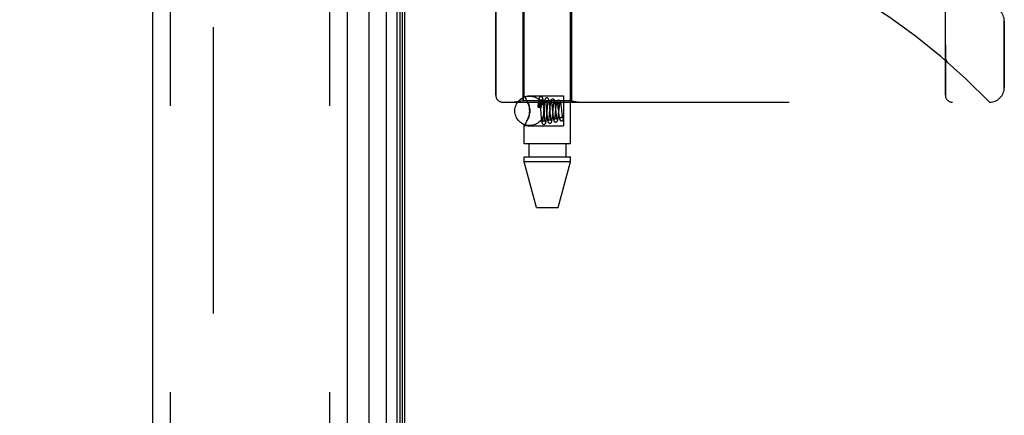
# Model space of a CAD drawing. Header units: inches. Extents: x 0 to 221, y 0 to 143.
# Tile 247 of 256: x 111.27 to 115.45, y 56.39 to 58.07. Entities that reach past the tile are written whole.
import ezdxf

# ---------------------------------------------------------------- set-up
doc = ezdxf.new("R2010")
doc.units = ezdxf.units.IN
doc.header["$LTSCALE"] = 12.142857
doc.header["$MEASUREMENT"] = 0
doc.linetypes.add('HIDDEN', pattern=[0.2, 0.1, -0.1])
doc.layers.get('0').update_dxf_attribs({"linetype": 'CONTINUOUS'})
for name, color, linetype in [('DEFAULT_2', 8, 'HIDDEN'), ('DIMENSIONS', 7, 'CONTINUOUS'), ('LEFTHAND_DOOR_ASSEMBLY', 7, 'CONTINUOUS'), ('RIGHTHAND_DOOR_ASSEMBLY', 7, 'CONTINUOUS')]:
    doc.layers.add(name, color=color, linetype=linetype)
doc.styles.get("Standard").update_dxf_attribs({"font": 'arial.ttf'})
doc.dimstyles.new('DIMSTYLE_1', dxfattribs={"dimtxt": 0.974026, "dimasz": 1.298701, "dimexe": 0.09, "dimexo": 0.07, "dimgap": 0.0375, "dimtad": 0, "dimtih": 1, "dimtoh": 1, "dimzin": 4, "dimdsep": 46, "dimtxsty": 'Standard', "dimblk": '_FILLED', "dimblk1": '_FILLED', "dimblk2": '_FILLED', "dimcen": 0.09, "dimadec": 3, "dimazin": 1, "dimtfac": 1, "dimtdec": 3, "dimtofl": 0, "dimtmove": 0, "dimatfit": 3, "dimldrblk": '_FILLED', "dimfxl": 0, "dimtolj": 1, "dimtzin": 4, "dimarcsym": 0})

# ---------------------------------------------------------------- blocks, each defined once
blk = doc.blocks.new('_FILLED')
at = {"color": 0, "linetype": 'ByBlock'}
blk.add_solid([(0, 0), (-1, 0.2), (-1, -0.2)], dxfattribs=at)
blk = doc.blocks.new('*D12')
at = {"layer": 'DIMENSIONS', "color": 2, "linetype": 'Continuous'}
for p, q in [((112.1014, 105.4456), (107.6322, 105.4456)), ((108.801, 105.4456), (108.801, 70.4196)), ((108.801, 33.4456), (108.801, 68.4716)), ((112.1124, 33.4456), (107.6322, 33.4456))]:
    blk.add_line(p, q, dxfattribs=at)
at = {"layer": 'DIMENSIONS', "color": 2, "linetype": 'Continuous', "xscale": 1.2987012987, "yscale": 1.2987012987, "zscale": 1.2987012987}
for p, rotation in [((108.801, 105.4456), 90), ((108.801, 33.4456), 270)]:
    blk.add_blockref('_FILLED', p, dxfattribs=dict(at, rotation=rotation))
at = {"layer": 'DIMENSIONS', "color": 2, "linetype": 'Continuous', "insert": (108.801, 69.9326), "char_height": 0.97403, "width": 3.40366, "attachment_point": 2, "line_spacing_factor": 0.9}
blk.add_mtext('72.00', dxfattribs=at)

msp = doc.modelspace()

# ---------------------------------------------------------------- linework, layer by layer
at = {"color": 3, "linetype": 'Continuous'}
msp.add_line((112.9065, 33.5496), (112.9065, 105.3416), dxfattribs=at)
at = {"layer": 'DEFAULT_2', "color": 8, "linetype": 'HIDDEN'}
msp.add_line((112.094, 104.18), (112.094, 34.7111), dxfattribs=at)
at = {"layer": 'LEFTHAND_DOOR_ASSEMBLY', "color": 8, "linetype": 'HIDDEN'}
for p, q in [((111.9115, 105.0606), (111.9115, 33.8306)), ((112.5865, 105.0606), (112.5865, 33.8306)), ((115.198, 57.7493), (115.198, 60.3918)), ((113.2918, 58.2706), (113.2918, 57.7493)), ((113.4075, 58.2706), (113.4075, 57.7246)), ((113.6135, 58.2706), (113.6135, 57.7246)), ((115.448, 57.7818), (115.448, 58.0631)), ((115.198, 57.9106), (115.198, 57.9061)), ((115.2081, 57.8882), (115.2083, 57.888)), ((113.3218, 57.7193), (115.3855, 57.7193)), ((113.4075, 57.7246), (113.37, 57.7193)), ((113.6135, 57.7246), (113.4075, 57.7246)), ((113.6135, 57.7246), (113.651, 57.7193))]:
    msp.add_line(p, q, dxfattribs=at)
for points in [[(115.198, 57.9104), (115.198, 57.91), (115.198, 57.9094), (115.198, 57.9088), (115.1981, 57.9082), (115.1981, 57.9076), (115.1982, 57.9069), (115.1983, 57.9063), (115.1984, 57.9057), (115.1985, 57.9051), (115.1986, 57.9045), (115.1988, 57.9039), (115.1989, 57.9033), (115.199, 57.9027), (115.1992, 57.9022), (115.1994, 57.9016), (115.1996, 57.901), (115.1998, 57.9004), (115.2, 57.8999)], [(115.2, 57.8999), (115.2002, 57.8993), (115.2005, 57.8987), (115.2007, 57.8981), (115.201, 57.8976), (115.2013, 57.897), (115.2016, 57.8965), (115.2018, 57.8959), (115.2022, 57.8954), (115.2025, 57.8949), (115.2028, 57.8943), (115.2031, 57.8938), (115.2035, 57.8933), (115.2038, 57.8928), (115.2042, 57.8924)], [(115.2083, 57.888), (115.2081, 57.8882), (115.2078, 57.8884), (115.2076, 57.8886), (115.2074, 57.8888), (115.2072, 57.8891), (115.2069, 57.8893), (115.2067, 57.8895), (115.2065, 57.8897), (115.2063, 57.8899), (115.2061, 57.8901), (115.2059, 57.8903), (115.2057, 57.8906), (115.2055, 57.8908), (115.2053, 57.891), (115.2051, 57.8912), (115.2049, 57.8914), (115.2047, 57.8917), (115.2046, 57.8919), (115.2044, 57.8921), (115.2042, 57.8924)]]:
    msp.add_lwpolyline(points, dxfattribs=at)
for centre, radius, start, end in [((113.3855, 55.7955), 2.7751, 43.8884, 90), ((115.3855, 58.0631), 0.0625, 0, 90), ((115.3855, 57.7818), 0.0625, 270, 360), ((113.3218, 57.7493), 0.03, 180, 270), ((115.228, 57.7493), 0.03, 180, 270)]:
    msp.add_arc(centre, radius, start, end, dxfattribs=at)
at = {"layer": 'RIGHTHAND_DOOR_ASSEMBLY', "color": 7, "linetype": 'Continuous'}
for p, q in [((112.7536, 105.0826), (112.7536, 33.8086)), ((112.8288, 33.7802), (112.8288, 105.111)), ((112.8722, 105.102), (112.8722, 33.7892)), ((112.8859, 105.0953), (112.8859, 33.7959)), ((112.8946, 105.0929), (112.8946, 33.7983))]:
    msp.add_line(p, q, dxfattribs=at)
at = {"layer": 'RIGHTHAND_DOOR_ASSEMBLY', "color": 3, "linetype": 'Continuous'}
for p, q in [((111.8365, 105.0606), (111.8365, 33.8306)), ((112.6615, 105.0606), (112.6615, 33.8306))]:
    msp.add_line(p, q, dxfattribs=at)
at = {"layer": 'RIGHTHAND_DOOR_ASSEMBLY', "color": 8, "linetype": 'HIDDEN'}
for p, q in [((111.9115, 105.0606), (111.9115, 33.8306)), ((112.5865, 105.0606), (112.5865, 33.8306)), ((113.4125, 57.744), (113.4125, 60.3906)), ((113.6085, 57.5426), (113.6085, 60.3906)), ((115.198, 60.3918), (115.198, 57.7493)), ((113.2918, 57.7493), (113.2918, 58.2706)), ((113.4075, 57.7246), (113.4075, 58.2706)), ((113.6135, 57.7246), (113.6135, 58.2706)), ((115.448, 58.0631), (115.448, 57.7818)), ((115.198, 57.9106), (115.198, 57.9061)), ((115.2081, 57.8882), (115.2083, 57.888)), ((113.4125, 57.744), (113.4285, 57.7461)), ((113.4125, 57.744), (113.4128, 57.7436)), ((113.4138, 57.7423), (113.4153, 57.7402)), ((113.4174, 57.7371), (113.4199, 57.7332)), ((113.4285, 57.7461), (113.5785, 57.7461)), ((113.5785, 57.7461), (113.5785, 57.6191)), ((113.3218, 57.7193), (115.3855, 57.7193)), ((113.4075, 57.7246), (113.37, 57.7193)), ((113.6135, 57.7246), (113.4075, 57.7246)), ((113.4256, 57.7228), (113.4285, 57.7165)), ((113.4717, 57.7073), (113.471, 57.6992)), ((113.4714, 57.6984), (113.4717, 57.7011)), ((113.4721, 57.7124), (113.4717, 57.7073)), ((113.4717, 57.7011), (113.4719, 57.7035)), ((113.4719, 57.7035), (113.4722, 57.7057)), ((113.4722, 57.7057), (113.4724, 57.7077)), ((113.4724, 57.7077), (113.4726, 57.7094)), ((113.4726, 57.7094), (113.4728, 57.7109)), ((113.4775, 57.7175), (113.4775, 57.7169)), ((113.4775, 57.7169), (113.4776, 57.7164)), ((113.4776, 57.7164), (113.4776, 57.7157)), ((113.4776, 57.7157), (113.4776, 57.715)), ((113.4776, 57.715), (113.4777, 57.7141)), ((113.4777, 57.7141), (113.4777, 57.7132)), ((113.4777, 57.7132), (113.4777, 57.7121)), ((113.4777, 57.7121), (113.4778, 57.711)), ((113.4778, 57.711), (113.4778, 57.7096)), ((113.4778, 57.7096), (113.4778, 57.7082)), ((113.4778, 57.7082), (113.4778, 57.7057)), ((113.4778, 57.7057), (113.4778, 57.7028)), ((113.4778, 57.7028), (113.4778, 57.6994)), ((113.4778, 57.6994), (113.4778, 57.6968)), ((113.4785, 57.6968), (113.4778, 57.6968)), ((113.4793, 57.7173), (113.4797, 57.7134)), ((113.4797, 57.7134), (113.4801, 57.7091)), ((113.4801, 57.7091), (113.4807, 57.702)), ((113.4807, 57.702), (113.4816, 57.6912)), ((113.486, 57.6991), (113.4864, 57.7045)), ((113.4864, 57.7045), (113.4868, 57.7088)), ((113.4868, 57.7088), (113.4871, 57.7129)), ((113.496, 57.6971), (113.4938, 57.6707)), ((113.4949, 57.7113), (113.4944, 57.7165)), ((113.4954, 57.7058), (113.4949, 57.7113)), ((113.4961, 57.6971), (113.4954, 57.7058)), ((113.4965, 57.7028), (113.496, 57.6971)), ((113.4977, 57.6766), (113.4961, 57.6971)), ((113.5045, 57.7128), (113.5049, 57.7089)), ((113.5049, 57.7089), (113.5053, 57.7046)), ((113.5053, 57.7046), (113.506, 57.6976)), ((113.5083, 57.6658), (113.5107, 57.694)), ((113.5107, 57.694), (113.5113, 57.7015)), ((113.5113, 57.7015), (113.5117, 57.7061)), ((113.5209, 57.6943), (113.5187, 57.6705)), ((113.52, 57.7074), (113.5195, 57.7126)), ((113.5205, 57.702), (113.52, 57.7074)), ((113.5215, 57.6907), (113.5205, 57.702)), ((113.5214, 57.7003), (113.5209, 57.6943)), ((113.5302, 57.7032), (113.5307, 57.6984)), ((113.5307, 57.6984), (113.5315, 57.6905)), ((113.5315, 57.6905), (113.5335, 57.6702)), ((113.5334, 57.6684), (113.5355, 57.6909)), ((113.5355, 57.6909), (113.5362, 57.6985)), ((113.5458, 57.6925), (113.5437, 57.6721)), ((113.5455, 57.7), (113.5449, 57.7053)), ((113.5464, 57.6916), (113.5455, 57.7)), ((113.5477, 57.6776), (113.5464, 57.6916)), ((113.5553, 57.7003), (113.5558, 57.696)), ((113.5605, 57.6896), (113.561, 57.6948)), ((113.5708, 57.6956), (113.5701, 57.7011)), ((113.5714, 57.6898), (113.5708, 57.6956)), ((113.6135, 57.7246), (113.651, 57.7193)), ((113.4285, 57.6486), (113.4256, 57.6423)), ((113.4828, 57.6763), (113.4837, 57.6642)), ((113.4837, 57.6642), (113.4842, 57.6584)), ((113.4842, 57.6584), (113.4848, 57.6529)), ((113.4931, 57.6628), (113.4927, 57.6579)), ((113.4938, 57.6707), (113.4931, 57.6628)), ((113.4985, 57.666), (113.4977, 57.6766)), ((113.4992, 57.6588), (113.4985, 57.666)), ((113.4996, 57.6545), (113.4992, 57.6588)), ((113.5, 57.6506), (113.4996, 57.6545)), ((113.5076, 57.6785), (113.5087, 57.667)), ((113.5078, 57.6602), (113.5083, 57.6658)), ((113.5087, 57.667), (113.5092, 57.6615)), ((113.5092, 57.6615), (113.5097, 57.6563)), ((113.5182, 57.6653), (113.5177, 57.6604)), ((113.5187, 57.6705), (113.5182, 57.6653)), ((113.5238, 57.6644), (113.5232, 57.6716)), ((113.5243, 57.6601), (113.5238, 57.6644)), ((113.5247, 57.6561), (113.5243, 57.6601)), ((113.5329, 57.6628), (113.5334, 57.6684)), ((113.5335, 57.6702), (113.5341, 57.6643)), ((113.5437, 57.6721), (113.5431, 57.6669)), ((113.5485, 57.6699), (113.5477, 57.6776)), ((113.549, 57.6653), (113.5485, 57.6699)), ((113.5494, 57.6612), (113.549, 57.6653)), ((113.5584, 57.6694), (113.5605, 57.6896)), ((113.5584, 57.6729), (113.559, 57.6676)), ((113.571, 57.6551), (113.5696, 57.6549)), ((113.5696, 57.655), (113.5709, 57.6551)), ((113.5724, 57.6809), (113.5714, 57.6898)), ((113.5734, 57.6725), (113.5724, 57.6809)), ((113.574, 57.6675), (113.5734, 57.6725)), ((113.4125, 57.6211), (113.4285, 57.6191)), ((113.4125, 57.5426), (113.4125, 57.6211)), ((113.4285, 57.6191), (113.5785, 57.6191)), ((113.5709, 57.6401), (113.5724, 57.6402)), ((113.571, 57.6401), (113.5724, 57.6403)), ((113.6085, 57.5426), (113.4125, 57.5426)), ((113.432, 57.5426), (113.432, 57.4876)), ((113.589, 57.5426), (113.589, 57.4876)), ((113.4125, 57.4876), (113.6085, 57.4876)), ((113.4125, 57.4667), (113.4125, 57.4876)), ((113.6085, 57.4667), (113.6085, 57.4876)), ((113.6085, 57.4667), (113.4125, 57.4667)), ((113.464, 57.2726), (113.4125, 57.4667)), ((113.557, 57.2726), (113.6085, 57.4667)), ((113.464, 57.2726), (113.557, 57.2726))]:
    msp.add_line(p, q, dxfattribs=at)
for points in [[(115.2, 57.8997), (115.1998, 57.9003), (115.1996, 57.9009), (115.1994, 57.9015), (115.1992, 57.9021), (115.1991, 57.9026), (115.1989, 57.9032), (115.1988, 57.9038), (115.1986, 57.9045), (115.1985, 57.9051), (115.1984, 57.9057), (115.1983, 57.9063), (115.1982, 57.9069), (115.1981, 57.9075), (115.1981, 57.9081), (115.198, 57.9088), (115.198, 57.9094), (115.198, 57.91), (115.198, 57.9104)], [(115.2042, 57.8924), (115.2038, 57.8929), (115.2035, 57.8933), (115.2031, 57.8938), (115.2028, 57.8943), (115.2025, 57.8948), (115.2022, 57.8954), (115.2019, 57.8959), (115.2016, 57.8964), (115.2013, 57.8969), (115.201, 57.8975), (115.2008, 57.898), (115.2005, 57.8986), (115.2003, 57.8992), (115.2, 57.8997)], [(115.2042, 57.8924), (115.2044, 57.8922), (115.2045, 57.8919), (115.2047, 57.8917), (115.2049, 57.8915), (115.2051, 57.8912), (115.2053, 57.891), (115.2055, 57.8908), (115.2057, 57.8906), (115.2059, 57.8904), (115.2061, 57.8901), (115.2063, 57.8899), (115.2065, 57.8897), (115.2067, 57.8895), (115.2069, 57.8893), (115.2071, 57.8891), (115.2074, 57.8888), (115.2076, 57.8886), (115.2078, 57.8884), (115.2081, 57.8882), (115.2083, 57.888)], [(113.4285, 57.7165), (113.4256, 57.7228), (113.4227, 57.7284), (113.4199, 57.7332), (113.4174, 57.7371), (113.4153, 57.7402), (113.4138, 57.7423), (113.4128, 57.7436)], [(113.4835, 57.7426), (113.4826, 57.7425), (113.4808, 57.7421), (113.4791, 57.7412), (113.4778, 57.7401), (113.4769, 57.739), (113.4762, 57.738), (113.4758, 57.737), (113.4755, 57.7362), (113.4752, 57.7352), (113.4749, 57.7343), (113.4747, 57.7333), (113.4745, 57.7322), (113.4743, 57.731), (113.4741, 57.7297), (113.4739, 57.7283), (113.4736, 57.7267), (113.4734, 57.725), (113.4732, 57.7232), (113.473, 57.7213), (113.4728, 57.7193), (113.4726, 57.7171), (113.4721, 57.7124)], [(113.4944, 57.7165), (113.4942, 57.719), (113.4939, 57.7212), (113.4937, 57.7234), (113.4934, 57.7254), (113.4932, 57.7272), (113.493, 57.7288), (113.4927, 57.7303), (113.4925, 57.7317), (113.4923, 57.7329), (113.492, 57.734), (113.4918, 57.735), (113.4915, 57.736), (113.4911, 57.7369), (113.4907, 57.7379), (113.4901, 57.739), (113.4892, 57.7401), (113.4878, 57.7412), (113.4861, 57.7421), (113.4843, 57.7425), (113.4834, 57.7426)], [(113.5084, 57.7376), (113.5075, 57.7375), (113.5056, 57.737), (113.5038, 57.7361), (113.5025, 57.7349), (113.5016, 57.7337), (113.501, 57.7326), (113.5006, 57.7316), (113.5002, 57.7306), (113.5, 57.7296), (113.4997, 57.7285), (113.4994, 57.7273), (113.4992, 57.726), (113.4989, 57.7245), (113.4987, 57.723), (113.4985, 57.7212), (113.4982, 57.7194), (113.498, 57.7174), (113.4977, 57.7152), (113.4975, 57.713), (113.4972, 57.7106), (113.497, 57.7081), (113.4965, 57.7028)], [(113.5195, 57.7126), (113.5192, 57.715), (113.5189, 57.7173), (113.5187, 57.7195), (113.5184, 57.7215), (113.5181, 57.7233), (113.5179, 57.7249), (113.5176, 57.7264), (113.5174, 57.7277), (113.5171, 57.7289), (113.5168, 57.73), (113.5165, 57.731), (113.5161, 57.732), (113.5157, 57.733), (113.515, 57.7341), (113.514, 57.7352), (113.5127, 57.7363), (113.511, 57.7371), (113.5092, 57.7376), (113.5084, 57.7376)], [(113.5334, 57.7326), (113.5325, 57.7325), (113.5305, 57.732), (113.5288, 57.731), (113.5275, 57.7299), (113.5266, 57.7287), (113.5259, 57.7275), (113.5255, 57.7264), (113.5251, 57.7253), (113.5248, 57.7241), (113.5244, 57.7228), (113.5241, 57.7213), (113.5238, 57.7197), (113.5235, 57.7179), (113.5232, 57.7158), (113.5229, 57.7137), (113.5226, 57.7113), (113.5223, 57.7087), (113.522, 57.7061), (113.5214, 57.7003)], [(113.5449, 57.7053), (113.5447, 57.7078), (113.5444, 57.7102), (113.5441, 57.7125), (113.5438, 57.7147), (113.5435, 57.7167), (113.5432, 57.7185), (113.5429, 57.7202), (113.5427, 57.7217), (113.5424, 57.7231), (113.5421, 57.7243), (113.5417, 57.7255), (113.5414, 57.7266), (113.5409, 57.7277), (113.5402, 57.7288), (113.5392, 57.73), (113.5379, 57.7312), (113.5362, 57.7321), (113.5343, 57.7325), (113.5334, 57.7326)], [(113.4285, 57.7165), (113.4302, 57.7123), (113.4317, 57.7079), (113.433, 57.7033), (113.4342, 57.6985), (113.4351, 57.6933), (113.4357, 57.688), (113.4358, 57.6826), (113.4357, 57.6772), (113.4351, 57.6719), (113.4342, 57.6668), (113.4331, 57.662), (113.4317, 57.6574), (113.4302, 57.6529), (113.4285, 57.6486)], [(113.4285, 57.6486), (113.431, 57.6553), (113.4331, 57.662), (113.4346, 57.6689), (113.4355, 57.6758), (113.4359, 57.6827), (113.4355, 57.6896), (113.4346, 57.6965), (113.433, 57.7033), (113.431, 57.7099), (113.4285, 57.7165)], [(113.471, 57.6992), (113.4711, 57.6995), (113.4716, 57.7), (113.4724, 57.7005), (113.4736, 57.7009), (113.4751, 57.7012), (113.4767, 57.7014), (113.4785, 57.7014)], [(113.4714, 57.6984), (113.4711, 57.699), (113.471, 57.6992)], [(113.4714, 57.6984), (113.4731, 57.698), (113.4747, 57.6976), (113.4762, 57.6972), (113.4778, 57.6968)], [(113.4728, 57.7109), (113.473, 57.7123), (113.4731, 57.7129), (113.4732, 57.7135), (113.4733, 57.7141), (113.4734, 57.7146), (113.4735, 57.7151), (113.4736, 57.7156), (113.4736, 57.716), (113.4737, 57.7164), (113.4738, 57.7168), (113.4739, 57.7172), (113.4739, 57.7175), (113.474, 57.7178), (113.4741, 57.7181), (113.4742, 57.7184), (113.4742, 57.7187), (113.4743, 57.719), (113.4743, 57.7192), (113.4744, 57.7195), (113.4745, 57.7197), (113.4745, 57.7199), (113.4746, 57.7201), (113.4747, 57.7203), (113.4747, 57.7205), (113.4748, 57.7207), (113.4749, 57.7209), (113.4749, 57.7211), (113.475, 57.7213), (113.4751, 57.7214), (113.4751, 57.7216), (113.4752, 57.7217), (113.4753, 57.7219), (113.4753, 57.722), (113.4754, 57.7221), (113.4755, 57.7222), (113.4755, 57.7223), (113.4756, 57.7224), (113.4757, 57.7225), (113.4758, 57.7225), (113.4759, 57.7226), (113.476, 57.7226), (113.4761, 57.7227), (113.4762, 57.7226), (113.4764, 57.7225), (113.4765, 57.7224), (113.4766, 57.7222), (113.4767, 57.722), (113.4768, 57.7218), (113.4768, 57.7217), (113.4769, 57.7215), (113.4769, 57.7214), (113.477, 57.7212), (113.477, 57.7211), (113.477, 57.7209), (113.4771, 57.7208), (113.4771, 57.7207), (113.4771, 57.7206), (113.4771, 57.7204), (113.4772, 57.7203), (113.4772, 57.7202), (113.4772, 57.72), (113.4772, 57.7199), (113.4772, 57.7198), (113.4773, 57.7196), (113.4773, 57.7195), (113.4773, 57.7194), (113.4773, 57.7192), (113.4773, 57.719), (113.4773, 57.7189), (113.4774, 57.7187), (113.4774, 57.7185), (113.4774, 57.7183), (113.4774, 57.7181), (113.4774, 57.7179), (113.4775, 57.7177), (113.4775, 57.7175)], [(113.4834, 57.7276), (113.4823, 57.7277), (113.4808, 57.7281), (113.4795, 57.7288), (113.4785, 57.7296), (113.4779, 57.7303), (113.4775, 57.7309), (113.4773, 57.7312), (113.4773, 57.7313)], [(113.4773, 57.7313), (113.4773, 57.7313), (113.4773, 57.7312), (113.4774, 57.7309), (113.4775, 57.7305), (113.4776, 57.7299), (113.4778, 57.7292), (113.4779, 57.7283), (113.4781, 57.7273), (113.4783, 57.7262), (113.4784, 57.725), (113.4786, 57.7237), (113.4788, 57.7223), (113.479, 57.7207), (113.4792, 57.719), (113.4793, 57.7173)], [(113.4785, 57.7014), (113.4805, 57.7013), (113.4822, 57.7011), (113.4838, 57.7008), (113.485, 57.7003), (113.4857, 57.6997), (113.486, 57.6991), (113.486, 57.6991)], [(113.486, 57.6991), (113.4857, 57.6985), (113.485, 57.698), (113.4838, 57.6975), (113.4822, 57.6971), (113.4805, 57.6969), (113.4785, 57.6968)], [(113.4816, 57.6912), (113.4823, 57.6824), (113.4828, 57.6763)], [(113.4895, 57.7312), (113.4896, 57.7313), (113.4896, 57.7313), (113.4895, 57.7312), (113.4894, 57.7308), (113.4889, 57.7302), (113.4882, 57.7295), (113.4871, 57.7287), (113.4857, 57.728), (113.4841, 57.7276), (113.4834, 57.7276)], [(113.4871, 57.7129), (113.4875, 57.7166), (113.4877, 57.7184), (113.4879, 57.7201), (113.488, 57.7216), (113.4882, 57.7231), (113.4884, 57.7244), (113.4885, 57.7257), (113.4887, 57.7268), (113.4889, 57.7278), (113.489, 57.7287), (113.4892, 57.7295), (113.4893, 57.7301), (113.4894, 57.7306), (113.4895, 57.731), (113.4895, 57.7312)], [(113.5084, 57.7226), (113.5073, 57.7227), (113.5059, 57.7231), (113.5046, 57.7237), (113.5037, 57.7245), (113.503, 57.7252), (113.5026, 57.7258), (113.5024, 57.7261), (113.5024, 57.7262)], [(113.5024, 57.7262), (113.5024, 57.7262), (113.5024, 57.726), (113.5025, 57.7257), (113.5026, 57.7252), (113.5028, 57.7246), (113.5029, 57.7238), (113.5031, 57.7228), (113.5033, 57.7218), (113.5035, 57.7205), (113.5037, 57.7192), (113.5039, 57.7178), (113.5041, 57.7162), (113.5043, 57.7145), (113.5045, 57.7128)], [(113.506, 57.6976), (113.5071, 57.6842), (113.5076, 57.6785)], [(113.5144, 57.7258), (113.5144, 57.726), (113.5145, 57.7262), (113.5145, 57.7262), (113.5143, 57.7259), (113.5139, 57.7253), (113.5132, 57.7245), (113.5121, 57.7237), (113.5107, 57.723), (113.5091, 57.7226), (113.5084, 57.7226)], [(113.5117, 57.7061), (113.5122, 57.7103), (113.5124, 57.7122), (113.5126, 57.714), (113.5128, 57.7158), (113.513, 57.7174), (113.5132, 57.7189), (113.5134, 57.7202), (113.5135, 57.7215), (113.5137, 57.7226), (113.5139, 57.7236), (113.5141, 57.7244), (113.5142, 57.7251), (113.5143, 57.7257), (113.5144, 57.7258)], [(113.5232, 57.6716), (113.522, 57.685), (113.5215, 57.6907)], [(113.5334, 57.7176), (113.5324, 57.7177), (113.5309, 57.7181), (113.5297, 57.7187), (113.5287, 57.7194), (113.5281, 57.7201), (113.5277, 57.7207), (113.5275, 57.721), (113.5275, 57.721)], [(113.5275, 57.721), (113.5275, 57.721), (113.5275, 57.7209), (113.5277, 57.7205), (113.5278, 57.7199), (113.528, 57.7192), (113.5282, 57.7182), (113.5284, 57.7172), (113.5286, 57.7159), (113.5288, 57.7145), (113.529, 57.713), (113.5292, 57.7113), (113.5295, 57.7095), (113.5297, 57.7075), (113.53, 57.7054), (113.5302, 57.7032)], [(113.5392, 57.7206), (113.5393, 57.7208), (113.5394, 57.7211), (113.5394, 57.721), (113.5392, 57.7208), (113.5388, 57.7202), (113.5381, 57.7194), (113.5369, 57.7186), (113.5355, 57.7179), (113.534, 57.7176), (113.5334, 57.7176)], [(113.5362, 57.6985), (113.5367, 57.7031), (113.5369, 57.7052), (113.5372, 57.7073), (113.5374, 57.7092), (113.5376, 57.711), (113.5378, 57.7127), (113.538, 57.7142), (113.5383, 57.7156), (113.5385, 57.7169), (113.5387, 57.718), (113.5389, 57.719), (113.539, 57.7198), (113.5392, 57.7204), (113.5392, 57.7206)], [(113.5584, 57.7276), (113.5575, 57.7275), (113.5555, 57.727), (113.5538, 57.726), (113.5524, 57.7248), (113.5515, 57.7236), (113.5508, 57.7224), (113.5503, 57.7213), (113.55, 57.7202), (113.5496, 57.7189), (113.5493, 57.7175), (113.5489, 57.716), (113.5486, 57.7144), (113.5483, 57.7125), (113.548, 57.7105), (113.5477, 57.7083), (113.5474, 57.706), (113.5471, 57.7035), (113.5468, 57.7009), (113.5464, 57.6982), (113.5458, 57.6925)], [(113.5584, 57.7126), (113.5578, 57.7126), (113.5563, 57.713), (113.5549, 57.7136), (113.5539, 57.7143), (113.5532, 57.715), (113.5528, 57.7155), (113.5526, 57.7158), (113.5526, 57.7159)], [(113.5526, 57.7159), (113.5527, 57.7157), (113.5528, 57.7153), (113.553, 57.7147), (113.5531, 57.714), (113.5533, 57.713), (113.5536, 57.7119), (113.5538, 57.7107), (113.554, 57.7093), (113.5543, 57.7077), (113.5545, 57.7061), (113.5547, 57.7043), (113.555, 57.7024), (113.5553, 57.7003)], [(113.5558, 57.696), (113.5566, 57.6887), (113.5569, 57.6862)], [(113.5701, 57.7011), (113.5698, 57.7037), (113.5695, 57.7061), (113.5692, 57.7084), (113.5689, 57.7105), (113.5686, 57.7124), (113.5683, 57.7142), (113.5679, 57.7158), (113.5676, 57.7173), (113.5673, 57.7186), (113.567, 57.7198), (113.5667, 57.7209), (113.5663, 57.7219), (113.5658, 57.7229), (113.5651, 57.7241), (113.5641, 57.7252), (113.5627, 57.7263), (113.561, 57.7271), (113.5592, 57.7276), (113.5584, 57.7276)], [(113.564, 57.7152), (113.5641, 57.7156), (113.5642, 57.7159), (113.5642, 57.7159), (113.5641, 57.7157), (113.5637, 57.7151), (113.563, 57.7143), (113.5618, 57.7136), (113.5605, 57.7129), (113.559, 57.7126), (113.5584, 57.7126)], [(113.561, 57.6948), (113.5616, 57.6996), (113.5618, 57.7018), (113.5621, 57.7039), (113.5623, 57.7058), (113.5626, 57.7076), (113.5628, 57.7093), (113.5631, 57.7108), (113.5633, 57.7121), (113.5636, 57.7133), (113.5638, 57.7142), (113.564, 57.715), (113.564, 57.7152)], [(113.4227, 57.6368), (113.4256, 57.6423), (113.4285, 57.6486)], [(113.4848, 57.6529), (113.485, 57.6504), (113.4853, 57.648), (113.4855, 57.6457), (113.4858, 57.6436), (113.486, 57.6416), (113.4862, 57.6398), (113.4865, 57.6382), (113.4867, 57.6367), (113.487, 57.6354), (113.4872, 57.6342), (113.4875, 57.6331), (113.4878, 57.6321), (113.4881, 57.6311), (113.4885, 57.6301), (113.4891, 57.629), (113.49, 57.6278), (113.4913, 57.6266), (113.493, 57.6257), (113.495, 57.6252), (113.496, 57.6251)], [(113.4927, 57.6579), (113.4923, 57.6535), (113.492, 57.6515), (113.4918, 57.6496), (113.4916, 57.6478), (113.4914, 57.6461), (113.4913, 57.6446), (113.4911, 57.6431), (113.4909, 57.6418), (113.4907, 57.6406), (113.4905, 57.6396), (113.4904, 57.6387), (113.4902, 57.6379), (113.4901, 57.6373), (113.4899, 57.6368), (113.4899, 57.6367)], [(113.4959, 57.6251), (113.4967, 57.6251), (113.4985, 57.6255), (113.5002, 57.6264), (113.5015, 57.6274), (113.5025, 57.6285), (113.5031, 57.6296), (113.5036, 57.6306), (113.504, 57.6316), (113.5043, 57.6326), (113.5045, 57.6337), (113.5048, 57.6349), (113.5051, 57.6362), (113.5053, 57.6376), (113.5056, 57.6392), (113.5058, 57.641), (113.5061, 57.6429), (113.5063, 57.645), (113.5066, 57.6472), (113.5068, 57.6496), (113.5071, 57.6521), (113.5073, 57.6547), (113.5078, 57.6602)], [(113.502, 57.6365), (113.502, 57.6365), (113.502, 57.6367), (113.5018, 57.6371), (113.5017, 57.6377), (113.5016, 57.6384), (113.5014, 57.6393), (113.5012, 57.6403), (113.5011, 57.6414), (113.5009, 57.6426), (113.5007, 57.644), (113.5005, 57.6455), (113.5003, 57.6471), (113.5001, 57.6488), (113.5, 57.6506)], [(113.5097, 57.6563), (113.51, 57.6539), (113.5102, 57.6516), (113.5105, 57.6494), (113.5107, 57.6474), (113.511, 57.6455), (113.5113, 57.6438), (113.5115, 57.6422), (113.5118, 57.6408), (113.5121, 57.6395), (113.5124, 57.6383), (113.5127, 57.6372), (113.513, 57.6361), (113.5135, 57.6351), (113.5141, 57.634), (113.515, 57.6328), (113.5163, 57.6316), (113.5181, 57.6307), (113.52, 57.6301), (113.5209, 57.6301)], [(113.5177, 57.6604), (113.5172, 57.656), (113.517, 57.654), (113.5167, 57.6521), (113.5165, 57.6504), (113.5163, 57.6488), (113.5161, 57.6474), (113.5159, 57.6461), (113.5157, 57.6449), (113.5155, 57.6439), (113.5153, 57.6431), (113.5152, 57.6424), (113.5151, 57.6422)], [(113.5209, 57.6301), (113.5217, 57.6301), (113.5235, 57.6305), (113.5252, 57.6314), (113.5265, 57.6324), (113.5275, 57.6336), (113.5282, 57.6347), (113.5287, 57.6358), (113.5291, 57.6368), (113.5294, 57.638), (113.5297, 57.6392), (113.53, 57.6406), (113.5303, 57.6421), (113.5306, 57.6438), (113.5309, 57.6457), (113.5312, 57.6477), (113.5315, 57.6499), (113.5318, 57.6523), (113.532, 57.6548), (113.5323, 57.6574), (113.5329, 57.6628)], [(113.5269, 57.6416), (113.5269, 57.6416), (113.5268, 57.6419), (113.5267, 57.6423), (113.5266, 57.6429), (113.5264, 57.6436), (113.5263, 57.6445), (113.5261, 57.6455), (113.5259, 57.6466), (113.5257, 57.6479), (113.5255, 57.6493), (113.5253, 57.6508), (113.5251, 57.6525), (113.5249, 57.6542), (113.5247, 57.6561)], [(113.5341, 57.6643), (113.5344, 57.6614), (113.5348, 57.6586), (113.5351, 57.656), (113.5354, 57.6535), (113.5357, 57.6512), (113.5361, 57.6491), (113.5364, 57.6472), (113.5368, 57.6455), (113.5371, 57.644), (113.5375, 57.6426), (113.5379, 57.6414), (113.5384, 57.6402), (113.539, 57.639), (113.54, 57.6378), (113.5413, 57.6366), (113.543, 57.6357), (113.5449, 57.6352), (113.5459, 57.6351)], [(113.5402, 57.6473), (113.5401, 57.647), (113.5401, 57.6468), (113.54, 57.6467), (113.5402, 57.647), (113.5405, 57.6475), (113.5411, 57.6481), (113.5421, 57.6489), (113.5433, 57.6496), (113.5448, 57.65), (113.5459, 57.6501)], [(113.5431, 57.6669), (113.5426, 57.6622), (113.5423, 57.66), (113.5421, 57.658), (113.5418, 57.6561), (113.5416, 57.6544), (113.5413, 57.6528), (113.5411, 57.6514), (113.5409, 57.6502), (113.5406, 57.6491), (113.5405, 57.6482), (113.5403, 57.6475), (113.5402, 57.6473)], [(113.5459, 57.6351), (113.5467, 57.6351), (113.5486, 57.6356), (113.5503, 57.6364), (113.5517, 57.6375), (113.5526, 57.6387), (113.5533, 57.6399), (113.5538, 57.641), (113.5542, 57.6421), (113.5546, 57.6432), (113.5549, 57.6445), (113.5552, 57.6459), (113.5555, 57.6475), (113.5558, 57.6493), (113.5561, 57.6513), (113.5564, 57.6534), (113.5568, 57.6557), (113.5571, 57.6582), (113.5574, 57.6609), (113.5577, 57.6636), (113.5584, 57.6694)], [(113.5459, 57.6501), (113.5469, 57.65), (113.5486, 57.6495), (113.55, 57.6487), (113.551, 57.6478), (113.5515, 57.6472), (113.5517, 57.6468)], [(113.5517, 57.6468), (113.5518, 57.6468), (113.5518, 57.6467), (113.5518, 57.6468), (113.5517, 57.6471), (113.5515, 57.6477), (113.5514, 57.6484), (113.5512, 57.6492), (113.551, 57.6502), (113.5508, 57.6514), (113.5506, 57.6527), (113.5503, 57.6542), (113.5501, 57.6557), (113.5499, 57.6574), (113.5497, 57.6592), (113.5494, 57.6612)], [(113.5569, 57.6862), (113.5575, 57.6809), (113.5584, 57.6729)], [(113.559, 57.6676), (113.5593, 57.6651), (113.5596, 57.6627), (113.5599, 57.6603), (113.5603, 57.6581), (113.5606, 57.656), (113.5609, 57.654), (113.5613, 57.6522), (113.5616, 57.6506), (113.562, 57.6491), (113.5624, 57.6477), (113.5628, 57.6465), (113.5633, 57.6452), (113.564, 57.644), (113.5649, 57.6428), (113.5663, 57.6416), (113.5681, 57.6406), (113.57, 57.6401), (113.5709, 57.6401)], [(113.5696, 57.6549), (113.569, 57.6548), (113.5673, 57.6541), (113.5657, 57.6529), (113.5645, 57.6513), (113.5638, 57.6495), (113.5635, 57.6476), (113.5638, 57.6457), (113.5645, 57.6438), (113.5657, 57.6423), (113.5673, 57.6411), (113.569, 57.6404), (113.571, 57.6401)], [(113.5709, 57.6551), (113.5718, 57.655), (113.5734, 57.6546), (113.5748, 57.6538), (113.5758, 57.653), (113.5763, 57.6524), (113.5766, 57.652)], [(113.5724, 57.6403), (113.573, 57.6404), (113.5747, 57.6411), (113.5763, 57.6423), (113.5775, 57.6438), (113.5782, 57.6457), (113.5785, 57.6476), (113.5782, 57.6495), (113.5775, 57.6513), (113.5763, 57.6529), (113.5747, 57.6541), (113.573, 57.6548), (113.571, 57.6551)], [(113.5766, 57.652), (113.5766, 57.652), (113.5767, 57.6518), (113.5766, 57.652), (113.5765, 57.6524), (113.5763, 57.653), (113.5761, 57.6539), (113.5759, 57.6549), (113.5756, 57.6562), (113.5754, 57.6576), (113.5751, 57.6593), (113.5748, 57.6611), (113.5745, 57.663), (113.5743, 57.6652), (113.574, 57.6675)], [(113.4125, 57.6211), (113.4128, 57.6216), (113.4138, 57.6229)], [(113.4227, 57.6368), (113.4199, 57.632), (113.4174, 57.6281), (113.4153, 57.625), (113.4138, 57.6229), (113.4128, 57.6216)], [(113.4153, 57.625), (113.4174, 57.6281), (113.4199, 57.632)], [(113.4899, 57.6367), (113.4899, 57.6365), (113.4898, 57.6365), (113.4899, 57.6366), (113.49, 57.6369), (113.4904, 57.6374), (113.4911, 57.6382), (113.4921, 57.6389), (113.4934, 57.6396), (113.4949, 57.64), (113.4959, 57.6401)], [(113.4959, 57.6401), (113.497, 57.64), (113.4987, 57.6395), (113.5002, 57.6386), (113.5012, 57.6377), (113.5017, 57.637), (113.502, 57.6366), (113.5021, 57.6364), (113.502, 57.6365)], [(113.5151, 57.6422), (113.515, 57.6419), (113.515, 57.6417), (113.5149, 57.6416), (113.515, 57.6417), (113.5152, 57.6422), (113.5158, 57.6428), (113.5167, 57.6437), (113.5181, 57.6444), (113.5197, 57.645), (113.5209, 57.6451)], [(113.5209, 57.6451), (113.5219, 57.645), (113.5236, 57.6445), (113.525, 57.6437), (113.5261, 57.6428), (113.5266, 57.6421), (113.5269, 57.6417), (113.5269, 57.6415), (113.5269, 57.6416)]]:
    msp.add_lwpolyline(points, dxfattribs=at)
msp.add_circle((113.4355, 57.6826), 0.0625, dxfattribs=at)
for centre, radius, start, end in [((113.3855, 55.7955), 2.7751, 43.8884, 90), ((115.3855, 58.0631), 0.0625, 0, 90), ((115.3855, 57.7818), 0.0625, 270, 360), ((113.3218, 57.7493), 0.03, 180, 270), ((115.228, 57.7493), 0.03, 180, 270)]:
    msp.add_arc(centre, radius, start, end, dxfattribs=at)

# ---------------------------------------------------------------- dimensions: what is measured, and where the dimension line sits
at = {"layer": 'DIMENSIONS', "color": 2, "linetype": 'Continuous'}
dim = msp.add_linear_dim(base=(108.801, 105.4456), p1=(112.1824, 33.4456), p2=(112.1714, 105.4456), angle=90, dimstyle='DIMSTYLE_1', dxfattribs=at)
dim.commit()
dim.dimension.update_dxf_attribs({"geometry": '*D12', "text_midpoint": (108.8007, 69.4402), "dimtype": 160})

doc.saveas('drawing.dxf')
